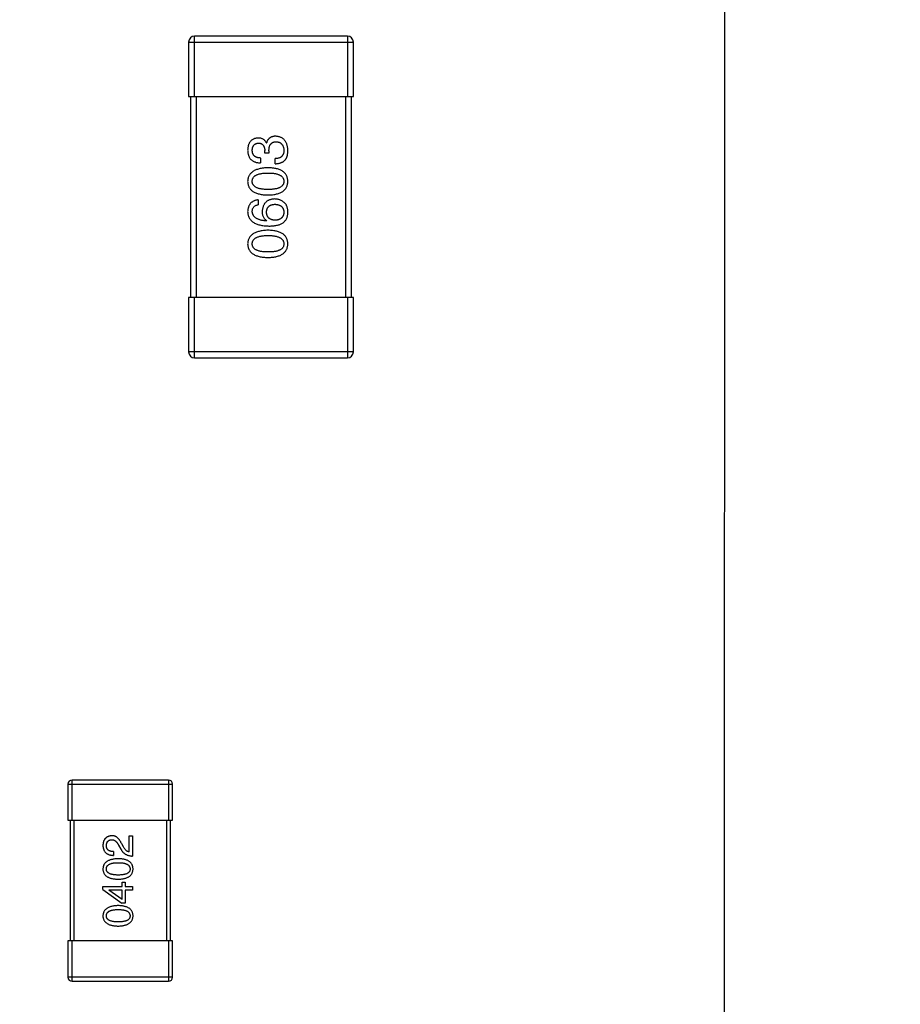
# Model space of a CAD drawing. Header units: millimetres. Extents: x 170 to 326, y 157 to 284.
# Tile 113 of 117: x 304.71 to 309.09, y 250.51 to 255.41. Entities that reach past the tile are written whole.
import ezdxf

# ---------------------------------------------------------------- set-up
doc = ezdxf.new("R2010")
doc.units = ezdxf.units.MM
doc.header["$LTSCALE"] = 30.734
doc.header["$PDMODE"] = 3
doc.header["$PDSIZE"] = 0.3125
doc.layers.get('0').update_dxf_attribs({"linetype": 'CONTINUOUS'})
doc.layers.get('Defpoints').update_dxf_attribs({"linetype": 'CONTINUOUS'})
doc.layers.add('dim', color=6, linetype='CONTINUOUS', lineweight=9)
doc.styles.add('Verdana', font='verdana.ttf', dxfattribs={"height": 2.5})
doc.dimstyles.new('aaaaaaaa 3.0', dxfattribs={"dimtxt": 2.5, "dimasz": 1.5, "dimexe": 1.25, "dimexo": 0.625, "dimtad": 1, "dimdec": 1, "dimzin": 9, "dimdsep": 46, "dimtxsty": 'Verdana', "dimcen": 0, "dimazin": 0, "dimtfac": 1, "dimtofl": 0, "dimtmove": 0, "dimatfit": 3, "dimfxl": 1, "dimlwd": 25, "dimlwe": 25, "dimarcsym": 0})

# ---------------------------------------------------------------- blocks, each defined once
blk = doc.blocks.new('*D15')
at = {"layer": 'Defpoints', "color": 0}
for p in [(304.7093, 266.1243), (304.7072, 217.1257), (316.7844, 217.1257)]:
    blk.add_point(p, dxfattribs=at)
at = {"layer": 'dim', "color": 0, "lineweight": 25}
for p, q in [((305.3343, 266.1243), (318.0344, 266.1243)), ((316.7844, 264.6243), (316.7844, 218.6257)), ((305.3322, 217.1257), (318.0344, 217.1257))]:
    blk.add_line(p, q, dxfattribs=at)
at = {"layer": 'dim', "color": 0}
for points in [[(317.0344, 264.6243), (316.5344, 264.6243), (316.7844, 266.1243)], [(316.5344, 218.6257), (317.0344, 218.6257), (316.7844, 217.1257)]]:
    blk.add_solid(points, dxfattribs=at)
at = {"layer": 'dim', "color": 0, "insert": (314.8598, 241.625), "char_height": 2.5, "attachment_point": 5, "rotation": 90, "style": 'Verdana'}
blk.add_mtext('49', dxfattribs=at)

msp = doc.modelspace()

# ---------------------------------------------------------------- linework, layer by layer
at = {"linetype": 'Continuous'}
for p, q in [((308.2072, 216.1263), (308.2165, 266.6263)), ((306.3375, 255.3264), (305.5775, 255.3264)), ((305.5775, 255.0264), (305.5775, 255.3264)), ((306.3375, 255.3264), (306.3375, 255.0264)), ((305.5475, 255.2964), (306.3675, 255.2964)), ((305.5475, 255.2964), (305.5475, 255.0264)), ((306.3675, 255.0264), (306.3675, 255.2964)), ((305.5475, 255.0264), (306.3675, 255.0264)), ((305.5575, 255.0264), (305.5575, 254.0264)), ((305.5875, 254.0264), (305.5875, 255.0264)), ((306.3275, 255.0264), (306.3275, 254.0264)), ((306.3575, 254.0264), (306.3575, 255.0264)), ((305.9341, 254.7955), (305.9352, 254.7955)), ((305.9057, 254.7201), (305.9057, 254.696)), ((305.9265, 254.7441), (305.9265, 254.7572)), ((305.9472, 254.7441), (305.9265, 254.7441)), ((305.9472, 254.7561), (305.9472, 254.7441)), ((305.9779, 254.6916), (305.9779, 254.7168)), ((305.8937, 254.5119), (305.8937, 254.4879)), ((305.9374, 254.4081), (305.9363, 254.407)), ((306.3675, 254.0264), (305.5475, 254.0264)), ((305.5475, 254.0264), (305.5475, 253.7564)), ((305.5775, 253.7264), (305.5775, 254.0264)), ((306.3375, 254.0264), (306.3375, 253.7264)), ((306.3675, 253.7564), (306.3675, 254.0264)), ((306.3675, 253.7564), (305.5475, 253.7564)), ((305.5775, 253.7264), (306.3375, 253.7264)), ((304.9475, 251.6063), (305.4675, 251.6063)), ((304.9475, 251.6063), (304.9475, 251.4263)), ((305.4475, 251.6263), (304.9675, 251.6263)), ((304.9675, 251.4263), (304.9675, 251.6263)), ((305.4475, 251.6263), (305.4475, 251.4263)), ((305.4675, 251.4263), (305.4675, 251.6063)), ((304.9475, 251.4263), (305.4675, 251.4263)), ((304.9575, 251.4263), (304.9575, 250.8263)), ((304.9775, 250.8263), (304.9775, 251.4263)), ((305.4375, 251.4263), (305.4375, 250.8263)), ((305.4575, 250.8263), (305.4575, 251.4263)), ((305.2516, 251.3495), (305.2688, 251.3495)), ((305.2516, 251.2691), (305.2516, 251.3495)), ((305.2688, 251.3495), (305.2688, 251.2487)), ((305.1991, 251.3028), (305.2106, 251.2831)), ((305.2237, 251.2937), (305.2147, 251.3093)), ((305.1745, 251.2708), (305.1745, 251.2519)), ((305.1212, 251.0975), (305.2171, 251.0975)), ((305.1212, 251.0819), (305.1212, 251.0975)), ((305.2171, 251.1196), (305.2327, 251.1196)), ((305.2171, 251.0975), (305.2171, 251.1196)), ((305.2327, 251.1196), (305.2327, 251.0975)), ((305.2327, 251.0975), (305.2688, 251.0975)), ((305.2688, 251.0975), (305.2688, 251.0794)), ((305.1212, 251.0819), (305.2147, 251.0147)), ((305.2171, 251.0794), (305.1499, 251.0794)), ((305.1499, 251.0794), (305.1499, 251.0786)), ((305.2171, 251.0319), (305.1499, 251.0786)), ((305.2171, 251.0319), (305.2171, 251.0794)), ((305.2688, 251.0794), (305.2327, 251.0794)), ((305.2327, 251.0794), (305.2327, 251.0147)), ((305.2327, 251.0147), (305.2147, 251.0147)), ((305.4675, 250.8263), (304.9475, 250.8263)), ((304.9475, 250.8263), (304.9475, 250.6463)), ((304.9675, 250.6263), (304.9675, 250.8263)), ((305.4475, 250.8263), (305.4475, 250.6263)), ((305.4675, 250.6463), (305.4675, 250.8263)), ((305.4675, 250.6463), (304.9475, 250.6463)), ((304.9675, 250.6263), (305.4475, 250.6263))]:
    msp.add_line(p, q, dxfattribs=at)
for centre, radius, start, end in [((305.5775, 255.2964), 0.03, 90, 180), ((306.3375, 255.2964), 0.03, 0, 90), ((305.5775, 253.7564), 0.03, 180, 270), ((306.3375, 253.7564), 0.03, 270, 0), ((304.9675, 251.6063), 0.02, 90, 180), ((305.4475, 251.6063), 0.02, 0, 90), ((304.9675, 250.6463), 0.02, 180, 270), ((305.4475, 250.6463), 0.02, 270, 0)]:
    msp.add_arc(centre, radius, start, end, dxfattribs=at)
for points, knots in [([(305.8926, 254.8195), (305.8906, 254.8193), (305.8867, 254.819), (305.8811, 254.8179), (305.8759, 254.8165), (305.871, 254.8146), (305.8664, 254.8123), (305.8623, 254.8096), (305.8585, 254.8065), (305.8551, 254.8029), (305.852, 254.7989), (305.8494, 254.7945), (305.8471, 254.7896), (305.8452, 254.7844), (305.8436, 254.7787), (305.8425, 254.7726), (305.8416, 254.7662), (305.8414, 254.7617), (305.8412, 254.7594)], [0, 0, 0, 0, 0.067521, 0.132139, 0.193339, 0.252064, 0.309083, 0.364848, 0.420021, 0.475612, 0.532002, 0.589602, 0.649896, 0.712634, 0.778603, 0.848416, 0.922155, 1, 1, 1, 1]), ([(305.9341, 254.7955), (305.9332, 254.7974), (305.9313, 254.8011), (305.9276, 254.8061), (305.9233, 254.8102), (305.9183, 254.8137), (305.9127, 254.8163), (305.9066, 254.8182), (305.8998, 254.8193), (305.8951, 254.8194), (305.8926, 254.8195)], [0, 0, 0, 0, 0.125227, 0.244792, 0.361427, 0.478215, 0.59667, 0.722058, 0.856314, 1, 1, 1, 1]), ([(305.98, 254.8282), (305.9786, 254.8282), (305.9758, 254.8282), (305.9717, 254.8277), (305.9678, 254.8272), (305.9642, 254.8262), (305.9606, 254.8251), (305.9573, 254.8237), (305.9542, 254.822), (305.9513, 254.8201), (305.9486, 254.8179), (305.9461, 254.8155), (305.9438, 254.8127), (305.9416, 254.8098), (305.9398, 254.8066), (305.938, 254.8031), (305.9365, 254.7994), (305.9357, 254.7968), (305.9352, 254.7955)], [0, 0, 0, 0, 0.071215, 0.138707, 0.20396, 0.266995, 0.327734, 0.387609, 0.445602, 0.503345, 0.561136, 0.618597, 0.677672, 0.738255, 0.799989, 0.863961, 0.930555, 1, 1, 1, 1]), ([(306.0412, 254.7572), (306.0411, 254.76), (306.0409, 254.7653), (306.0399, 254.773), (306.0385, 254.7802), (306.0367, 254.787), (306.0345, 254.7932), (306.0317, 254.7989), (306.0286, 254.8042), (306.025, 254.8089), (306.0209, 254.8131), (306.0163, 254.8168), (306.0114, 254.82), (306.006, 254.8227), (306.0001, 254.8249), (305.9938, 254.8265), (305.9871, 254.8277), (305.9824, 254.8281), (305.98, 254.8282)], [0, 0, 0, 0, 0.078078, 0.151942, 0.221594, 0.28726, 0.350176, 0.409768, 0.467648, 0.523784, 0.578904, 0.634014, 0.689819, 0.746826, 0.805875, 0.867063, 0.931764, 1, 1, 1, 1]), ([(305.8642, 254.7583), (305.8642, 254.7597), (305.8644, 254.7623), (305.8649, 254.7662), (305.8656, 254.7698), (305.8664, 254.7732), (305.8676, 254.7764), (305.8689, 254.7793), (305.8705, 254.7819), (305.8723, 254.7843), (305.8743, 254.7864), (305.8766, 254.7883), (305.8791, 254.79), (305.8818, 254.7914), (305.8847, 254.7925), (305.8879, 254.7934), (305.8913, 254.794), (305.8936, 254.7943), (305.8948, 254.7944)], [0, 0, 0, 0, 0.078051, 0.151197, 0.220412, 0.286742, 0.34933, 0.409464, 0.467368, 0.52298, 0.578639, 0.633998, 0.690142, 0.746855, 0.805868, 0.867776, 0.932345, 1, 1, 1, 1]), ([(305.8948, 254.7944), (305.896, 254.7943), (305.8984, 254.7941), (305.9019, 254.7936), (305.9052, 254.7928), (305.9082, 254.7917), (305.911, 254.7904), (305.9136, 254.7887), (305.916, 254.7868), (305.9181, 254.7846), (305.9199, 254.7821), (305.9216, 254.7793), (305.923, 254.7763), (305.9242, 254.773), (305.9251, 254.7694), (305.9258, 254.7656), (305.9263, 254.7615), (305.9264, 254.7587), (305.9265, 254.7572)], [0, 0, 0, 0, 0.067741, 0.131599, 0.192143, 0.249977, 0.306453, 0.361639, 0.416449, 0.471489, 0.527582, 0.584873, 0.644974, 0.70814, 0.77492, 0.845909, 0.920585, 1, 1, 1, 1]), ([(305.9472, 254.7561), (305.9473, 254.7579), (305.9473, 254.7614), (305.9478, 254.7665), (305.9484, 254.7713), (305.9495, 254.7756), (305.9507, 254.7797), (305.9522, 254.7834), (305.9541, 254.7867), (305.9562, 254.7897), (305.9586, 254.7924), (305.9613, 254.7947), (305.9643, 254.7966), (305.9675, 254.7982), (305.9711, 254.7994), (305.9749, 254.8003), (305.979, 254.8008), (305.9819, 254.8009), (305.9833, 254.8009)], [0, 0, 0, 0, 0.082495, 0.159728, 0.232496, 0.300725, 0.365163, 0.425859, 0.483728, 0.538892, 0.592921, 0.646195, 0.699968, 0.754746, 0.811387, 0.870806, 0.933482, 1, 1, 1, 1]), ([(305.9833, 254.8009), (305.9848, 254.8008), (305.9876, 254.8006), (305.9918, 254.7999), (305.9956, 254.7989), (305.9992, 254.7975), (306.0025, 254.7959), (306.0056, 254.794), (306.0084, 254.7917), (306.011, 254.7892), (306.0133, 254.7864), (306.0152, 254.7832), (306.017, 254.7798), (306.0184, 254.7761), (306.0196, 254.772), (306.0205, 254.7677), (306.0212, 254.7631), (306.0215, 254.7599), (306.0216, 254.7583)], [0, 0, 0, 0, 0.068514, 0.133941, 0.195994, 0.255362, 0.312994, 0.369441, 0.424687, 0.480522, 0.537148, 0.594801, 0.654411, 0.716817, 0.781981, 0.850498, 0.923306, 1, 1, 1, 1]), ([(305.8412, 254.7594), (305.8413, 254.7569), (305.8415, 254.752), (305.8424, 254.7449), (305.8437, 254.7383), (305.8456, 254.7321), (305.8479, 254.7264), (305.8507, 254.7213), (305.854, 254.7165), (305.8578, 254.7123), (305.8621, 254.7086), (305.8669, 254.7053), (305.8722, 254.7026), (305.878, 254.7002), (305.8842, 254.6984), (305.891, 254.6971), (305.8982, 254.6963), (305.9032, 254.6961), (305.9057, 254.696)], [0, 0, 0, 0, 0.073232, 0.142595, 0.207997, 0.270074, 0.329156, 0.386529, 0.441846, 0.496976, 0.551877, 0.607941, 0.665637, 0.725446, 0.788542, 0.855101, 0.925196, 1, 1, 1, 1]), ([(305.9057, 254.7201), (305.904, 254.7201), (305.9008, 254.7203), (305.8961, 254.7209), (305.8917, 254.7216), (305.8876, 254.7228), (305.8838, 254.7242), (305.8804, 254.7259), (305.8773, 254.7278), (305.8745, 254.7301), (305.8721, 254.7326), (305.87, 254.7355), (305.8681, 254.7386), (305.8667, 254.742), (305.8656, 254.7457), (305.8648, 254.7496), (305.8643, 254.7539), (305.8642, 254.7568), (305.8642, 254.7583)], [0, 0, 0, 0, 0.078134, 0.15164, 0.221358, 0.286689, 0.348614, 0.407697, 0.464247, 0.520153, 0.574432, 0.629291, 0.684538, 0.742032, 0.801329, 0.863637, 0.930123, 1, 1, 1, 1]), ([(306.0216, 254.7583), (306.0215, 254.7567), (306.0215, 254.7535), (306.0209, 254.7489), (306.0201, 254.7446), (306.0189, 254.7406), (306.0174, 254.7369), (306.0155, 254.7335), (306.0132, 254.7304), (306.0107, 254.7276), (306.0077, 254.7252), (306.0045, 254.723), (306.0009, 254.7212), (305.9969, 254.7197), (305.9926, 254.7185), (305.988, 254.7176), (305.983, 254.717), (305.9796, 254.7168), (305.9779, 254.7168)], [0, 0, 0, 0, 0.071272, 0.13882, 0.201858, 0.262757, 0.320043, 0.376709, 0.431462, 0.486034, 0.541209, 0.597703, 0.65589, 0.717768, 0.782056, 0.850407, 0.92277, 1, 1, 1, 1]), ([(305.9779, 254.6916), (305.9796, 254.6917), (305.9831, 254.6918), (305.9882, 254.6923), (305.9931, 254.693), (305.9977, 254.6938), (306.0021, 254.6949), (306.0063, 254.6962), (306.0102, 254.6978), (306.0139, 254.6995), (306.0174, 254.7015), (306.0206, 254.7036), (306.0235, 254.706), (306.0263, 254.7086), (306.0287, 254.7114), (306.031, 254.7145), (306.033, 254.7177), (306.0341, 254.72), (306.0347, 254.7211)], [0, 0, 0, 0, 0.078937, 0.154495, 0.226898, 0.296844, 0.363348, 0.427781, 0.48946, 0.549586, 0.607902, 0.664733, 0.720805, 0.776157, 0.831175, 0.886736, 0.943094, 1, 1, 1, 1]), ([(306.0347, 254.7211), (306.0352, 254.7223), (306.0363, 254.7246), (306.0376, 254.7284), (306.0388, 254.7324), (306.0396, 254.7368), (306.0404, 254.7415), (306.0409, 254.7464), (306.0412, 254.7517), (306.0412, 254.7553), (306.0412, 254.7572)], [0, 0, 0, 0, 0.101955, 0.208983, 0.322698, 0.44339, 0.570851, 0.70629, 0.84885, 1, 1, 1, 1]), ([(305.9429, 254.6717), (305.9389, 254.6715), (305.9311, 254.6712), (305.9197, 254.6701), (305.9092, 254.6685), (305.8994, 254.6664), (305.8904, 254.6639), (305.8821, 254.6609), (305.8745, 254.6573), (305.8678, 254.6533), (305.8617, 254.6488), (305.8565, 254.6439), (305.852, 254.6384), (305.8483, 254.6324), (305.8453, 254.626), (305.8431, 254.6191), (305.8417, 254.6117), (305.8414, 254.6066), (305.8412, 254.604)], [0, 0, 0, 0, 0.088475, 0.171606, 0.249595, 0.322626, 0.391327, 0.455765, 0.516374, 0.573675, 0.628522, 0.681161, 0.732559, 0.783563, 0.83504, 0.887639, 0.942585, 1, 1, 1, 1]), ([(306.0412, 254.604), (306.0411, 254.6066), (306.0409, 254.6118), (306.0396, 254.6193), (306.0376, 254.6263), (306.0348, 254.6328), (306.0313, 254.6388), (306.027, 254.6444), (306.0219, 254.6494), (306.0161, 254.6539), (306.0095, 254.6579), (306.0022, 254.6613), (305.9941, 254.6643), (305.9853, 254.6668), (305.9758, 254.6688), (305.9655, 254.6703), (305.9544, 254.6713), (305.9468, 254.6716), (305.9429, 254.6717)], [0, 0, 0, 0, 0.059134, 0.115603, 0.169236, 0.221572, 0.273254, 0.32474, 0.377319, 0.431815, 0.488555, 0.548609, 0.612242, 0.680182, 0.75251, 0.829782, 0.91231, 1, 1, 1, 1]), ([(305.8642, 254.604), (305.8643, 254.6056), (305.8644, 254.6089), (305.8653, 254.6137), (305.8668, 254.6181), (305.869, 254.6222), (305.8718, 254.626), (305.8752, 254.6294), (305.8793, 254.6325), (305.8839, 254.6353), (305.8892, 254.6377), (305.8951, 254.6398), (305.9015, 254.6415), (305.9086, 254.643), (305.9163, 254.6441), (305.9246, 254.6449), (305.9335, 254.6454), (305.9397, 254.6455), (305.9429, 254.6455)], [0, 0, 0, 0, 0.050604, 0.098688, 0.145699, 0.191791, 0.238625, 0.286717, 0.337546, 0.391814, 0.449755, 0.512106, 0.579685, 0.652048, 0.730262, 0.814146, 0.904281, 1, 1, 1, 1]), ([(305.9429, 254.6455), (305.946, 254.6455), (305.9521, 254.6454), (305.9609, 254.6449), (305.9691, 254.6441), (305.9767, 254.643), (305.9838, 254.6416), (305.9902, 254.6398), (305.996, 254.6377), (306.0013, 254.6353), (306.0059, 254.6325), (306.01, 254.6294), (306.0135, 254.626), (306.0163, 254.6222), (306.0186, 254.6181), (306.0202, 254.6137), (306.0213, 254.6089), (306.0215, 254.6056), (306.0216, 254.604)], [0, 0, 0, 0, 0.094834, 0.184067, 0.267029, 0.344713, 0.417334, 0.484367, 0.546941, 0.604717, 0.65953, 0.710539, 0.759381, 0.806382, 0.853027, 0.900623, 0.949121, 1, 1, 1, 1]), ([(305.8412, 254.604), (305.8414, 254.6013), (305.8416, 254.5961), (305.8429, 254.5886), (305.845, 254.5816), (305.8478, 254.5751), (305.8515, 254.5691), (305.856, 254.5635), (305.8612, 254.5585), (305.8672, 254.5541), (305.874, 254.5501), (305.8816, 254.5466), (305.8899, 254.5436), (305.899, 254.5411), (305.9089, 254.5391), (305.9195, 254.5376), (305.9309, 254.5366), (305.9388, 254.5363), (305.9429, 254.5362)], [0, 0, 0, 0, 0.057911, 0.113262, 0.165956, 0.217443, 0.268511, 0.319665, 0.372, 0.426129, 0.483365, 0.543779, 0.607756, 0.676562, 0.749704, 0.827713, 0.911177, 1, 1, 1, 1]), ([(305.9429, 254.5635), (305.9397, 254.5636), (305.9335, 254.5636), (305.9246, 254.5641), (305.9163, 254.5649), (305.9086, 254.5659), (305.9015, 254.5674), (305.895, 254.569), (305.8892, 254.5711), (305.8839, 254.5735), (305.8793, 254.5762), (305.8752, 254.5792), (305.8718, 254.5825), (305.869, 254.5862), (305.8668, 254.5902), (305.8653, 254.5945), (305.8644, 254.5991), (305.8643, 254.6023), (305.8642, 254.604)], [0, 0, 0, 0, 0.096452, 0.187278, 0.271765, 0.350519, 0.423437, 0.491321, 0.554011, 0.612224, 0.666281, 0.717003, 0.764884, 0.811423, 0.856783, 0.902993, 0.950236, 1, 1, 1, 1]), ([(305.9429, 254.5362), (305.9468, 254.5363), (305.9544, 254.5366), (305.9655, 254.5376), (305.9758, 254.5391), (305.9853, 254.5411), (305.9941, 254.5436), (306.0022, 254.5466), (306.0095, 254.55), (306.0161, 254.5541), (306.0219, 254.5585), (306.027, 254.5636), (306.0313, 254.5691), (306.0348, 254.5751), (306.0376, 254.5816), (306.0396, 254.5886), (306.0409, 254.5961), (306.0411, 254.6013), (306.0412, 254.604)], [0, 0, 0, 0, 0.087693, 0.170223, 0.247496, 0.319826, 0.387768, 0.451403, 0.511459, 0.568358, 0.622671, 0.675251, 0.726739, 0.778422, 0.830759, 0.884394, 0.940865, 1, 1, 1, 1]), ([(306.0216, 254.604), (306.0215, 254.6023), (306.0214, 254.5991), (306.0205, 254.5945), (306.0189, 254.5902), (306.0167, 254.5862), (306.0139, 254.5825), (306.0105, 254.5792), (306.0065, 254.5762), (306.0018, 254.5735), (305.9966, 254.5711), (305.9907, 254.569), (305.9842, 254.5674), (305.9771, 254.5659), (305.9694, 254.5649), (305.9611, 254.5641), (305.9522, 254.5636), (305.946, 254.5636), (305.9429, 254.5635)], [0, 0, 0, 0, 0.049766, 0.097012, 0.143225, 0.188786, 0.235079, 0.282962, 0.333687, 0.387747, 0.445963, 0.508657, 0.576545, 0.649868, 0.72822, 0.812712, 0.903543, 1, 1, 1, 1]), ([(305.8937, 254.5119), (305.8917, 254.5117), (305.8878, 254.5112), (305.8822, 254.5099), (305.8769, 254.5083), (305.872, 254.5063), (305.8674, 254.504), (305.8632, 254.5013), (305.8594, 254.4982), (305.8559, 254.4948), (305.8528, 254.4909), (305.85, 254.4867), (305.8476, 254.4822), (305.8456, 254.4772), (305.844, 254.4719), (305.8427, 254.4663), (305.8418, 254.4603), (305.8414, 254.4561), (305.8412, 254.454)], [0, 0, 0, 0, 0.06947, 0.136096, 0.199592, 0.260665, 0.319672, 0.377156, 0.433415, 0.489984, 0.546535, 0.604276, 0.663499, 0.725182, 0.788953, 0.855683, 0.926216, 1, 1, 1, 1]), ([(305.8642, 254.454), (305.8643, 254.4563), (305.8644, 254.4606), (305.8658, 254.4667), (305.8682, 254.4721), (305.8714, 254.4768), (305.8757, 254.4807), (305.8809, 254.4839), (305.8869, 254.4864), (305.8914, 254.4874), (305.8937, 254.4879)], [0, 0, 0, 0, 0.136586, 0.261496, 0.378089, 0.490612, 0.605522, 0.725767, 0.8561, 1, 1, 1, 1]), ([(305.9757, 254.5163), (305.9733, 254.5162), (305.9687, 254.5159), (305.9621, 254.5149), (305.9559, 254.5135), (305.9501, 254.5117), (305.9447, 254.5094), (305.9398, 254.5066), (305.9352, 254.5034), (305.9311, 254.4997), (305.9274, 254.4955), (305.924, 254.491), (305.9212, 254.4859), (305.9188, 254.4804), (305.9168, 254.4744), (305.9152, 254.468), (305.914, 254.4612), (305.9136, 254.4564), (305.9134, 254.454)], [0, 0, 0, 0, 0.071527, 0.139094, 0.20346, 0.264939, 0.323904, 0.381383, 0.437591, 0.493343, 0.549401, 0.606085, 0.664838, 0.725424, 0.788712, 0.855452, 0.925772, 1, 1, 1, 1]), ([(305.9352, 254.4507), (305.9353, 254.4522), (305.9354, 254.4551), (305.9361, 254.4594), (305.9369, 254.4634), (305.9381, 254.4671), (305.9397, 254.4705), (305.9415, 254.4737), (305.9437, 254.4766), (305.9461, 254.4792), (305.9489, 254.4815), (305.952, 254.4836), (305.9554, 254.4853), (305.959, 254.4869), (305.963, 254.488), (305.9673, 254.489), (305.9719, 254.4897), (305.9751, 254.4899), (305.9768, 254.4901)], [0, 0, 0, 0, 0.069884, 0.136529, 0.199638, 0.259844, 0.317774, 0.374356, 0.430026, 0.485148, 0.5409, 0.597889, 0.657472, 0.718614, 0.783613, 0.85129, 0.923712, 1, 1, 1, 1]), ([(306.0248, 254.4966), (306.0231, 254.4982), (306.0197, 254.5013), (306.0141, 254.5053), (306.0083, 254.5087), (306.0022, 254.5115), (305.9959, 254.5136), (305.9894, 254.5152), (305.9826, 254.5161), (305.978, 254.5162), (305.9757, 254.5163)], [0, 0, 0, 0, 0.129393, 0.255335, 0.378531, 0.500878, 0.622934, 0.746191, 0.87096, 1, 1, 1, 1]), ([(305.9768, 254.4901), (305.9785, 254.4899), (305.9818, 254.4897), (305.9867, 254.489), (305.9913, 254.4881), (305.9955, 254.4869), (305.9994, 254.4855), (306.003, 254.4837), (306.0063, 254.4818), (306.0093, 254.4795), (306.012, 254.4769), (306.0143, 254.4741), (306.0163, 254.4711), (306.018, 254.4677), (306.0194, 254.4641), (306.0205, 254.4603), (306.0212, 254.4561), (306.0214, 254.4533), (306.0216, 254.4518)], [0, 0, 0, 0, 0.078863, 0.153308, 0.223539, 0.289857, 0.35341, 0.413572, 0.471721, 0.528235, 0.584279, 0.638781, 0.69466, 0.751251, 0.809198, 0.869697, 0.933318, 1, 1, 1, 1]), ([(306.0412, 254.4474), (306.0413, 254.4502), (306.0414, 254.4556), (306.0407, 254.4634), (306.0396, 254.4706), (306.0378, 254.4771), (306.0355, 254.483), (306.0326, 254.4882), (306.0291, 254.4928), (306.0263, 254.4954), (306.0248, 254.4966)], [0, 0, 0, 0, 0.156782, 0.301945, 0.436395, 0.561474, 0.678489, 0.78853, 0.894967, 1, 1, 1, 1]), ([(305.8412, 254.454), (305.8414, 254.4512), (305.8417, 254.4456), (305.8432, 254.4376), (305.8455, 254.4302), (305.8485, 254.4232), (305.8524, 254.4168), (305.8571, 254.4109), (305.8626, 254.4056), (305.8689, 254.4008), (305.8759, 254.3966), (305.8838, 254.3928), (305.8924, 254.3896), (305.9019, 254.3871), (305.9121, 254.3849), (305.9231, 254.3834), (305.9349, 254.3822), (305.9431, 254.382), (305.9472, 254.3819)], [0, 0, 0, 0, 0.058957, 0.115262, 0.16907, 0.221312, 0.273147, 0.324961, 0.377649, 0.432026, 0.488925, 0.549039, 0.612912, 0.680653, 0.753056, 0.830314, 0.912483, 1, 1, 1, 1]), ([(305.9363, 254.407), (305.9335, 254.4072), (305.928, 254.4076), (305.92, 254.4086), (305.9126, 254.4099), (305.9057, 254.4115), (305.8993, 254.4134), (305.8935, 254.4155), (305.8881, 254.418), (305.8833, 254.4208), (305.8791, 254.4239), (305.8753, 254.4273), (305.8721, 254.431), (305.8695, 254.435), (305.8673, 254.4393), (305.8657, 254.444), (305.8646, 254.4489), (305.8643, 254.4523), (305.8642, 254.454)], [0, 0, 0, 0, 0.089218, 0.173709, 0.252753, 0.326963, 0.397099, 0.462534, 0.524018, 0.582178, 0.637235, 0.689955, 0.741228, 0.791618, 0.841661, 0.892925, 0.945259, 1, 1, 1, 1]), ([(305.9134, 254.454), (305.9134, 254.4514), (305.9136, 254.4463), (305.9147, 254.4389), (305.9166, 254.4322), (305.9192, 254.4261), (305.9226, 254.4206), (305.9268, 254.4157), (305.9318, 254.4115), (305.9355, 254.4092), (305.9374, 254.4081)], [0, 0, 0, 0, 0.144617, 0.279572, 0.40596, 0.526097, 0.64389, 0.760003, 0.877724, 1, 1, 1, 1]), ([(305.9779, 254.4103), (305.9762, 254.4104), (305.9729, 254.4106), (305.9682, 254.4113), (305.9638, 254.4123), (305.9596, 254.4136), (305.9559, 254.4151), (305.9524, 254.4169), (305.9492, 254.419), (305.9464, 254.4214), (305.9439, 254.4241), (305.9417, 254.4271), (305.9397, 254.4303), (305.9382, 254.4339), (305.937, 254.4377), (305.9361, 254.4418), (305.9354, 254.4461), (305.9353, 254.4492), (305.9352, 254.4507)], [0, 0, 0, 0, 0.076072, 0.148369, 0.216753, 0.281358, 0.342792, 0.401604, 0.458929, 0.514444, 0.569818, 0.625343, 0.681554, 0.739608, 0.800134, 0.863477, 0.929547, 1, 1, 1, 1]), ([(306.0216, 254.4518), (306.0215, 254.4502), (306.0214, 254.4471), (306.0207, 254.4426), (306.0198, 254.4384), (306.0185, 254.4345), (306.0169, 254.4308), (306.0149, 254.4275), (306.0127, 254.4244), (306.0101, 254.4217), (306.0072, 254.4192), (306.0039, 254.4171), (306.0004, 254.4152), (305.9965, 254.4136), (305.9923, 254.4123), (305.9878, 254.4113), (305.9829, 254.4106), (305.9796, 254.4104), (305.9779, 254.4103)], [0, 0, 0, 0, 0.070403, 0.137196, 0.200053, 0.260887, 0.31876, 0.37535, 0.430743, 0.485927, 0.541678, 0.598832, 0.657726, 0.719441, 0.783504, 0.851852, 0.923533, 1, 1, 1, 1]), ([(306.015, 254.3961), (306.017, 254.3976), (306.021, 254.4005), (306.0261, 254.4057), (306.0306, 254.4114), (306.0343, 254.4176), (306.0372, 254.4243), (306.0393, 254.4316), (306.0408, 254.4393), (306.0411, 254.4447), (306.0412, 254.4474)], [0, 0, 0, 0, 0.125033, 0.246266, 0.36603, 0.485265, 0.606781, 0.732144, 0.862551, 1, 1, 1, 1]), ([(305.9472, 254.3819), (305.9508, 254.3819), (305.9577, 254.3819), (305.9677, 254.3827), (305.9771, 254.3837), (305.9859, 254.3853), (305.9941, 254.3873), (306.0017, 254.3897), (306.0086, 254.3926), (306.0129, 254.3949), (306.015, 254.3961)], [0, 0, 0, 0, 0.151498, 0.29521, 0.430242, 0.557137, 0.677306, 0.790845, 0.898111, 1, 1, 1, 1]), ([(305.9429, 254.3609), (305.9389, 254.3607), (305.9311, 254.3603), (305.9197, 254.3592), (305.9092, 254.3576), (305.8994, 254.3555), (305.8904, 254.353), (305.8821, 254.35), (305.8745, 254.3465), (305.8678, 254.3424), (305.8617, 254.338), (305.8565, 254.333), (305.852, 254.3275), (305.8483, 254.3216), (305.8453, 254.3151), (305.8431, 254.3082), (305.8417, 254.3008), (305.8414, 254.2957), (305.8412, 254.2931)], [0, 0, 0, 0, 0.088475, 0.171606, 0.249595, 0.322626, 0.391327, 0.455765, 0.516374, 0.573675, 0.628522, 0.681161, 0.732559, 0.783563, 0.83504, 0.887639, 0.942585, 1, 1, 1, 1]), ([(305.8642, 254.2931), (305.8643, 254.2948), (305.8644, 254.298), (305.8653, 254.3028), (305.8668, 254.3072), (305.869, 254.3114), (305.8718, 254.3151), (305.8752, 254.3185), (305.8793, 254.3216), (305.8839, 254.3244), (305.8892, 254.3268), (305.8951, 254.3289), (305.9015, 254.3307), (305.9086, 254.3321), (305.9163, 254.3333), (305.9246, 254.3341), (305.9335, 254.3345), (305.9397, 254.3346), (305.9429, 254.3346)], [0, 0, 0, 0, 0.050604, 0.098688, 0.145699, 0.191791, 0.238625, 0.286717, 0.337546, 0.391814, 0.449755, 0.512106, 0.579685, 0.652048, 0.730262, 0.814146, 0.904281, 1, 1, 1, 1]), ([(306.0412, 254.2931), (306.0411, 254.2957), (306.0409, 254.3009), (306.0396, 254.3084), (306.0376, 254.3154), (306.0348, 254.322), (306.0313, 254.328), (306.027, 254.3335), (306.0219, 254.3385), (306.0161, 254.343), (306.0095, 254.347), (306.0022, 254.3505), (305.9941, 254.3535), (305.9853, 254.3559), (305.9758, 254.358), (305.9655, 254.3594), (305.9544, 254.3605), (305.9468, 254.3607), (305.9429, 254.3609)], [0, 0, 0, 0, 0.059134, 0.115603, 0.169236, 0.221572, 0.273254, 0.32474, 0.377319, 0.431815, 0.488555, 0.548609, 0.612242, 0.680182, 0.75251, 0.829782, 0.91231, 1, 1, 1, 1]), ([(305.9429, 254.3346), (305.946, 254.3346), (305.9521, 254.3345), (305.9609, 254.3341), (305.9691, 254.3333), (305.9767, 254.3321), (305.9838, 254.3307), (305.9902, 254.3289), (305.996, 254.3268), (306.0013, 254.3244), (306.0059, 254.3216), (306.01, 254.3185), (306.0135, 254.3151), (306.0163, 254.3113), (306.0186, 254.3072), (306.0202, 254.3028), (306.0213, 254.298), (306.0215, 254.2948), (306.0216, 254.2931)], [0, 0, 0, 0, 0.094834, 0.184067, 0.267029, 0.344713, 0.417334, 0.484367, 0.546941, 0.604717, 0.65953, 0.710539, 0.759381, 0.806382, 0.853027, 0.900623, 0.949121, 1, 1, 1, 1]), ([(305.8412, 254.2931), (305.8414, 254.2904), (305.8416, 254.2853), (305.8429, 254.2778), (305.845, 254.2708), (305.8478, 254.2642), (305.8515, 254.2582), (305.856, 254.2527), (305.8612, 254.2477), (305.8672, 254.2432), (305.874, 254.2392), (305.8816, 254.2357), (305.8899, 254.2327), (305.899, 254.2303), (305.9089, 254.2282), (305.9195, 254.2268), (305.9309, 254.2257), (305.9388, 254.2255), (305.9429, 254.2253)], [0, 0, 0, 0, 0.057911, 0.113262, 0.165956, 0.217443, 0.268511, 0.319665, 0.372, 0.426129, 0.483365, 0.543779, 0.607756, 0.676562, 0.749704, 0.827713, 0.911177, 1, 1, 1, 1]), ([(305.9429, 254.2527), (305.9397, 254.2527), (305.9335, 254.2527), (305.9246, 254.2532), (305.9163, 254.254), (305.9086, 254.255), (305.9015, 254.2565), (305.895, 254.2582), (305.8892, 254.2603), (305.8839, 254.2626), (305.8793, 254.2653), (305.8752, 254.2683), (305.8718, 254.2717), (305.869, 254.2753), (305.8668, 254.2793), (305.8653, 254.2836), (305.8644, 254.2883), (305.8643, 254.2915), (305.8642, 254.2931)], [0, 0, 0, 0, 0.096452, 0.187278, 0.271765, 0.350519, 0.423437, 0.491321, 0.554011, 0.612224, 0.666281, 0.717003, 0.764884, 0.811423, 0.856783, 0.902993, 0.950236, 1, 1, 1, 1]), ([(305.9429, 254.2253), (305.9468, 254.2255), (305.9544, 254.2257), (305.9655, 254.2268), (305.9758, 254.2282), (305.9853, 254.2302), (305.9941, 254.2327), (306.0022, 254.2357), (306.0095, 254.2392), (306.0161, 254.2432), (306.0219, 254.2477), (306.027, 254.2527), (306.0313, 254.2582), (306.0348, 254.2642), (306.0376, 254.2708), (306.0396, 254.2778), (306.0409, 254.2853), (306.0411, 254.2904), (306.0412, 254.2931)], [0, 0, 0, 0, 0.087693, 0.170223, 0.247496, 0.319826, 0.387768, 0.451403, 0.511459, 0.568358, 0.622671, 0.675251, 0.726739, 0.778422, 0.830759, 0.884394, 0.940865, 1, 1, 1, 1]), ([(306.0216, 254.2931), (306.0215, 254.2915), (306.0214, 254.2883), (306.0205, 254.2836), (306.0189, 254.2793), (306.0167, 254.2753), (306.0139, 254.2716), (306.0105, 254.2683), (306.0065, 254.2653), (306.0018, 254.2626), (305.9966, 254.2603), (305.9907, 254.2582), (305.9842, 254.2565), (305.9771, 254.2551), (305.9694, 254.254), (305.9611, 254.2532), (305.9522, 254.2527), (305.946, 254.2527), (305.9429, 254.2527)], [0, 0, 0, 0, 0.049766, 0.097012, 0.143225, 0.188786, 0.235079, 0.282962, 0.333687, 0.387747, 0.445963, 0.508657, 0.576545, 0.649868, 0.72822, 0.812712, 0.903543, 1, 1, 1, 1]), ([(305.1655, 251.3495), (305.1638, 251.3493), (305.1605, 251.3491), (305.1557, 251.3483), (305.1512, 251.3472), (305.1471, 251.3457), (305.1432, 251.3439), (305.1396, 251.3418), (305.1364, 251.3394), (305.1335, 251.3366), (305.1308, 251.3335), (305.1285, 251.3301), (305.1265, 251.3263), (305.1248, 251.3222), (305.1235, 251.3178), (305.1224, 251.3131), (305.1216, 251.308), (305.1214, 251.3045), (305.1212, 251.3028)], [0, 0, 0, 0, 0.070688, 0.137741, 0.201612, 0.262778, 0.321223, 0.378455, 0.434411, 0.490146, 0.546362, 0.603392, 0.662208, 0.723401, 0.787372, 0.85442, 0.925153, 1, 1, 1, 1]), ([(305.2147, 251.3093), (305.2139, 251.311), (305.2124, 251.3143), (305.2098, 251.319), (305.2073, 251.3234), (305.2046, 251.3275), (305.2018, 251.3312), (305.199, 251.3346), (305.196, 251.3376), (305.193, 251.3402), (305.1899, 251.3426), (305.1867, 251.3446), (305.1834, 251.3463), (305.18, 251.3477), (305.1765, 251.3486), (305.1729, 251.3493), (305.1692, 251.3496), (305.1667, 251.3495), (305.1655, 251.3495)], [0, 0, 0, 0, 0.082731, 0.161257, 0.236138, 0.307554, 0.375712, 0.440848, 0.502916, 0.562567, 0.619798, 0.675716, 0.73039, 0.78386, 0.837315, 0.890547, 0.944917, 1, 1, 1, 1]), ([(305.1212, 251.3028), (305.1213, 251.3007), (305.1215, 251.2968), (305.1223, 251.2911), (305.1235, 251.2858), (305.1251, 251.2809), (305.127, 251.2763), (305.1294, 251.2722), (305.1321, 251.2684), (305.1353, 251.265), (305.1389, 251.262), (305.1428, 251.2594), (305.1471, 251.2571), (305.1519, 251.2553), (305.157, 251.2539), (305.1625, 251.2528), (305.1684, 251.2522), (305.1724, 251.252), (305.1745, 251.2519)], [0, 0, 0, 0, 0.07282, 0.141057, 0.2062, 0.267672, 0.326735, 0.383519, 0.439188, 0.494454, 0.549628, 0.605958, 0.66397, 0.72402, 0.787502, 0.854127, 0.925065, 1, 1, 1, 1]), ([(305.1384, 251.3003), (305.1385, 251.3014), (305.1386, 251.3036), (305.1389, 251.3068), (305.1396, 251.3098), (305.1403, 251.3126), (305.1413, 251.3151), (305.1424, 251.3175), (305.1438, 251.3197), (305.1453, 251.3217), (305.1471, 251.3234), (305.149, 251.3249), (305.1512, 251.3263), (305.1535, 251.3274), (305.156, 251.3283), (305.1587, 251.329), (305.1616, 251.3295), (305.1636, 251.3297), (305.1647, 251.3298)], [0, 0, 0, 0, 0.076112, 0.148436, 0.216883, 0.281466, 0.34298, 0.402356, 0.459881, 0.51546, 0.571111, 0.62658, 0.683162, 0.741007, 0.801404, 0.863825, 0.930544, 1, 1, 1, 1]), ([(305.1745, 251.2708), (305.173, 251.2708), (305.1702, 251.2709), (305.1661, 251.2714), (305.1623, 251.272), (305.1588, 251.2729), (305.1555, 251.274), (305.1525, 251.2752), (305.1498, 251.2768), (305.1474, 251.2785), (305.1453, 251.2805), (305.1434, 251.2827), (305.1419, 251.2851), (305.1406, 251.2877), (305.1396, 251.2905), (305.139, 251.2936), (305.1385, 251.2969), (305.1385, 251.2991), (305.1384, 251.3003)], [0, 0, 0, 0, 0.082594, 0.15978, 0.232961, 0.301462, 0.365595, 0.426678, 0.484662, 0.540809, 0.595146, 0.648401, 0.702272, 0.757102, 0.813447, 0.872233, 0.934055, 1, 1, 1, 1]), ([(305.1647, 251.3298), (305.1655, 251.3298), (305.1671, 251.3299), (305.1695, 251.3298), (305.1719, 251.3294), (305.1742, 251.3288), (305.1765, 251.3279), (305.1788, 251.3268), (305.181, 251.3255), (305.1831, 251.3238), (305.1853, 251.3221), (305.1874, 251.32), (305.1894, 251.3177), (305.1915, 251.3152), (305.1934, 251.3124), (305.1954, 251.3094), (305.1973, 251.3062), (305.1985, 251.3039), (305.1991, 251.3028)], [0, 0, 0, 0, 0.052237, 0.103888, 0.155485, 0.207395, 0.259864, 0.31356, 0.369176, 0.4266, 0.486836, 0.550048, 0.61567, 0.685271, 0.75824, 0.834614, 0.915635, 1, 1, 1, 1]), ([(305.2516, 251.2691), (305.2503, 251.2694), (305.2476, 251.2699), (305.2439, 251.2716), (305.2402, 251.2737), (305.2367, 251.2765), (305.2332, 251.2799), (305.2299, 251.284), (305.2267, 251.2886), (305.2247, 251.292), (305.2237, 251.2937)], [0, 0, 0, 0, 0.103034, 0.208166, 0.318255, 0.434664, 0.559728, 0.695394, 0.841708, 1, 1, 1, 1]), ([(305.2106, 251.2831), (305.2113, 251.2817), (305.2128, 251.279), (305.2154, 251.2752), (305.218, 251.2716), (305.2209, 251.2683), (305.2239, 251.2652), (305.2272, 251.2625), (305.2305, 251.2599), (305.2341, 251.2576), (305.2378, 251.2556), (305.2418, 251.2538), (305.2458, 251.2523), (305.2501, 251.2511), (305.2545, 251.2501), (305.2591, 251.2493), (305.2639, 251.2488), (305.2671, 251.2487), (305.2688, 251.2487)], [0, 0, 0, 0, 0.065828, 0.130094, 0.192451, 0.254037, 0.313974, 0.373757, 0.433048, 0.492243, 0.551902, 0.611758, 0.672678, 0.734814, 0.798569, 0.863693, 0.930488, 1, 1, 1, 1]), ([(305.1975, 251.2354), (305.1944, 251.2352), (305.1886, 251.235), (305.1801, 251.2341), (305.1722, 251.2329), (305.1649, 251.2314), (305.1581, 251.2295), (305.1518, 251.2272), (305.1462, 251.2246), (305.1411, 251.2216), (305.1366, 251.2182), (305.1326, 251.2145), (305.1293, 251.2104), (305.1265, 251.2059), (305.1243, 251.2011), (305.1226, 251.1959), (305.1216, 251.1903), (305.1213, 251.1865), (305.1212, 251.1845)], [0, 0, 0, 0, 0.088475, 0.171606, 0.249595, 0.322626, 0.391327, 0.455765, 0.516374, 0.573675, 0.628522, 0.681161, 0.732559, 0.783563, 0.83504, 0.887639, 0.942585, 1, 1, 1, 1]), ([(305.1384, 251.1845), (305.1385, 251.1858), (305.1386, 251.1882), (305.1393, 251.1918), (305.1404, 251.1951), (305.142, 251.1982), (305.1442, 251.201), (305.1467, 251.2036), (305.1498, 251.2059), (305.1532, 251.208), (305.1572, 251.2098), (305.1616, 251.2114), (305.1664, 251.2127), (305.1718, 251.2138), (305.1775, 251.2147), (305.1838, 251.2153), (305.1905, 251.2156), (305.1951, 251.2157), (305.1975, 251.2157)], [0, 0, 0, 0, 0.050604, 0.098688, 0.145699, 0.191791, 0.238625, 0.286717, 0.337546, 0.391814, 0.449755, 0.512106, 0.579685, 0.652048, 0.730262, 0.814146, 0.904281, 1, 1, 1, 1]), ([(305.2712, 251.1845), (305.2711, 251.1865), (305.271, 251.1904), (305.27, 251.196), (305.2685, 251.2013), (305.2664, 251.2062), (305.2638, 251.2107), (305.2605, 251.2148), (305.2567, 251.2186), (305.2524, 251.222), (305.2474, 251.225), (305.2419, 251.2276), (305.2359, 251.2298), (305.2293, 251.2317), (305.2221, 251.2332), (305.2144, 251.2343), (305.2061, 251.2351), (305.2004, 251.2353), (305.1975, 251.2354)], [0, 0, 0, 0, 0.059134, 0.115603, 0.169236, 0.221572, 0.273254, 0.32474, 0.377319, 0.431815, 0.488555, 0.548609, 0.612242, 0.680182, 0.75251, 0.829782, 0.91231, 1, 1, 1, 1]), ([(305.1975, 251.2157), (305.1998, 251.2157), (305.2044, 251.2156), (305.211, 251.2153), (305.2171, 251.2147), (305.2228, 251.2138), (305.2281, 251.2127), (305.2329, 251.2114), (305.2373, 251.2098), (305.2413, 251.208), (305.2447, 251.2059), (305.2478, 251.2036), (305.2504, 251.2011), (305.2525, 251.1982), (305.2542, 251.1951), (305.2555, 251.1918), (305.2562, 251.1883), (305.2564, 251.1858), (305.2565, 251.1845)], [0, 0, 0, 0, 0.094834, 0.184067, 0.267029, 0.344713, 0.417334, 0.484367, 0.546941, 0.604717, 0.65953, 0.710539, 0.759381, 0.806382, 0.853027, 0.900623, 0.949121, 1, 1, 1, 1]), ([(305.1212, 251.1845), (305.1213, 251.1826), (305.1215, 251.1787), (305.1225, 251.173), (305.1241, 251.1678), (305.1262, 251.1629), (305.1289, 251.1584), (305.1323, 251.1542), (305.1362, 251.1505), (305.1407, 251.1471), (305.1458, 251.1441), (305.1515, 251.1415), (305.1577, 251.1393), (305.1645, 251.1374), (305.1719, 251.1359), (305.1799, 251.1348), (305.1885, 251.134), (305.1944, 251.1338), (305.1975, 251.1337)], [0, 0, 0, 0, 0.057911, 0.113262, 0.165956, 0.217443, 0.268511, 0.319665, 0.372, 0.426129, 0.483365, 0.543779, 0.607756, 0.676562, 0.749704, 0.827713, 0.911177, 1, 1, 1, 1]), ([(305.1975, 251.1542), (305.1951, 251.1542), (305.1905, 251.1543), (305.1838, 251.1546), (305.1775, 251.1552), (305.1717, 251.156), (305.1664, 251.1571), (305.1616, 251.1584), (305.1572, 251.1599), (305.1533, 251.1617), (305.1498, 251.1637), (305.1467, 251.1659), (305.1442, 251.1685), (305.142, 251.1712), (305.1404, 251.1742), (305.1393, 251.1774), (305.1386, 251.1809), (305.1385, 251.1833), (305.1384, 251.1845)], [0, 0, 0, 0, 0.096452, 0.187278, 0.271765, 0.350519, 0.423437, 0.491321, 0.554011, 0.612224, 0.666281, 0.717003, 0.764884, 0.811423, 0.856783, 0.902993, 0.950236, 1, 1, 1, 1]), ([(305.2565, 251.1845), (305.2564, 251.1833), (305.2563, 251.1809), (305.2556, 251.1774), (305.2545, 251.1742), (305.2528, 251.1712), (305.2507, 251.1685), (305.2482, 251.1659), (305.2451, 251.1637), (305.2417, 251.1617), (305.2377, 251.1599), (305.2333, 251.1584), (305.2284, 251.1571), (305.2231, 251.156), (305.2174, 251.1552), (305.2111, 251.1546), (305.2044, 251.1543), (305.1998, 251.1542), (305.1975, 251.1542)], [0, 0, 0, 0, 0.049766, 0.097012, 0.143225, 0.188786, 0.235079, 0.282962, 0.333687, 0.387747, 0.445963, 0.508657, 0.576545, 0.649868, 0.72822, 0.812712, 0.903543, 1, 1, 1, 1]), ([(305.1975, 251.1337), (305.2004, 251.1338), (305.2061, 251.134), (305.2144, 251.1348), (305.2221, 251.1359), (305.2293, 251.1374), (305.2359, 251.1393), (305.2419, 251.1415), (305.2474, 251.1441), (305.2523, 251.1471), (305.2567, 251.1505), (305.2605, 251.1542), (305.2638, 251.1584), (305.2664, 251.1629), (305.2685, 251.1678), (305.27, 251.173), (305.271, 251.1787), (305.2711, 251.1826), (305.2712, 251.1845)], [0, 0, 0, 0, 0.087693, 0.170223, 0.247496, 0.319826, 0.387768, 0.451403, 0.511459, 0.568358, 0.622671, 0.675251, 0.726739, 0.778422, 0.830759, 0.884394, 0.940865, 1, 1, 1, 1]), ([(305.1975, 251.0022), (305.1944, 251.0021), (305.1886, 251.0018), (305.1801, 251.001), (305.1722, 250.9998), (305.1649, 250.9982), (305.1581, 250.9963), (305.1518, 250.9941), (305.1462, 250.9914), (305.1411, 250.9884), (305.1366, 250.985), (305.1326, 250.9813), (305.1293, 250.9772), (305.1265, 250.9727), (305.1243, 250.9679), (305.1226, 250.9627), (305.1216, 250.9572), (305.1213, 250.9533), (305.1212, 250.9514)], [0, 0, 0, 0, 0.088475, 0.171606, 0.249595, 0.322626, 0.391327, 0.455765, 0.516374, 0.573675, 0.628522, 0.681161, 0.732559, 0.783563, 0.83504, 0.887639, 0.942585, 1, 1, 1, 1]), ([(305.2712, 250.9514), (305.2711, 250.9534), (305.271, 250.9573), (305.27, 250.9629), (305.2685, 250.9681), (305.2664, 250.973), (305.2638, 250.9776), (305.2605, 250.9817), (305.2567, 250.9855), (305.2524, 250.9888), (305.2474, 250.9918), (305.2419, 250.9944), (305.2359, 250.9967), (305.2293, 250.9985), (305.2221, 251), (305.2144, 251.0011), (305.2061, 251.0019), (305.2004, 251.0021), (305.1975, 251.0022)], [0, 0, 0, 0, 0.059134, 0.115603, 0.169236, 0.221572, 0.273254, 0.32474, 0.377319, 0.431815, 0.488555, 0.548609, 0.612242, 0.680182, 0.75251, 0.829782, 0.91231, 1, 1, 1, 1]), ([(305.1212, 250.9514), (305.1213, 250.9494), (305.1215, 250.9455), (305.1225, 250.9399), (305.1241, 250.9346), (305.1262, 250.9297), (305.1289, 250.9252), (305.1323, 250.9211), (305.1362, 250.9173), (305.1407, 250.914), (305.1458, 250.911), (305.1515, 250.9084), (305.1577, 250.9061), (305.1645, 250.9043), (305.1719, 250.9027), (305.1799, 250.9016), (305.1885, 250.9009), (305.1944, 250.9007), (305.1975, 250.9006)], [0, 0, 0, 0, 0.057911, 0.113262, 0.165956, 0.217443, 0.268511, 0.319665, 0.372, 0.426129, 0.483365, 0.543779, 0.607756, 0.676562, 0.749704, 0.827713, 0.911177, 1, 1, 1, 1]), ([(305.1384, 250.9514), (305.1385, 250.9526), (305.1386, 250.9551), (305.1393, 250.9587), (305.1404, 250.962), (305.142, 250.9651), (305.1442, 250.9679), (305.1467, 250.9705), (305.1498, 250.9728), (305.1532, 250.9749), (305.1572, 250.9767), (305.1616, 250.9783), (305.1664, 250.9796), (305.1718, 250.9807), (305.1775, 250.9815), (305.1838, 250.9821), (305.1905, 250.9825), (305.1951, 250.9825), (305.1975, 250.9825)], [0, 0, 0, 0, 0.050604, 0.098688, 0.145699, 0.191791, 0.238625, 0.286717, 0.337546, 0.391814, 0.449755, 0.512106, 0.579685, 0.652048, 0.730262, 0.814146, 0.904281, 1, 1, 1, 1]), ([(305.1975, 250.9211), (305.1951, 250.9211), (305.1905, 250.9211), (305.1838, 250.9215), (305.1775, 250.9221), (305.1717, 250.9228), (305.1664, 250.924), (305.1616, 250.9252), (305.1572, 250.9268), (305.1533, 250.9285), (305.1498, 250.9305), (305.1467, 250.9328), (305.1442, 250.9353), (305.142, 250.938), (305.1404, 250.941), (305.1393, 250.9443), (305.1386, 250.9478), (305.1385, 250.9502), (305.1384, 250.9514)], [0, 0, 0, 0, 0.096452, 0.187278, 0.271765, 0.350519, 0.423437, 0.491321, 0.554011, 0.612224, 0.666281, 0.717003, 0.764884, 0.811423, 0.856783, 0.902993, 0.950236, 1, 1, 1, 1]), ([(305.1975, 250.9825), (305.1998, 250.9825), (305.2044, 250.9825), (305.211, 250.9821), (305.2171, 250.9815), (305.2228, 250.9807), (305.2281, 250.9796), (305.2329, 250.9783), (305.2373, 250.9767), (305.2413, 250.9749), (305.2447, 250.9728), (305.2478, 250.9705), (305.2504, 250.9679), (305.2525, 250.9651), (305.2542, 250.962), (305.2555, 250.9587), (305.2562, 250.9551), (305.2564, 250.9526), (305.2565, 250.9514)], [0, 0, 0, 0, 0.094834, 0.184067, 0.267029, 0.344713, 0.417334, 0.484367, 0.546941, 0.604717, 0.65953, 0.710539, 0.759381, 0.806382, 0.853027, 0.900623, 0.949121, 1, 1, 1, 1]), ([(305.1975, 250.9006), (305.2004, 250.9007), (305.2061, 250.9009), (305.2144, 250.9016), (305.2221, 250.9027), (305.2293, 250.9043), (305.2359, 250.9061), (305.2419, 250.9084), (305.2474, 250.911), (305.2523, 250.914), (305.2567, 250.9173), (305.2605, 250.9211), (305.2638, 250.9252), (305.2664, 250.9297), (305.2685, 250.9346), (305.27, 250.9399), (305.271, 250.9455), (305.2711, 250.9494), (305.2712, 250.9514)], [0, 0, 0, 0, 0.087693, 0.170223, 0.247496, 0.319826, 0.387768, 0.451403, 0.511459, 0.568358, 0.622671, 0.675251, 0.726739, 0.778422, 0.830759, 0.884394, 0.940865, 1, 1, 1, 1]), ([(305.2565, 250.9514), (305.2564, 250.9502), (305.2563, 250.9478), (305.2556, 250.9443), (305.2545, 250.941), (305.2528, 250.9381), (305.2507, 250.9353), (305.2482, 250.9328), (305.2451, 250.9305), (305.2417, 250.9285), (305.2377, 250.9268), (305.2333, 250.9252), (305.2284, 250.924), (305.2231, 250.9229), (305.2174, 250.9221), (305.2111, 250.9215), (305.2044, 250.9211), (305.1998, 250.9211), (305.1975, 250.9211)], [0, 0, 0, 0, 0.049766, 0.097012, 0.143225, 0.188786, 0.235079, 0.282962, 0.333687, 0.387747, 0.445963, 0.508657, 0.576545, 0.649868, 0.72822, 0.812712, 0.903543, 1, 1, 1, 1])]:
    msp.add_open_spline(points, degree=3, knots=knots, dxfattribs=at)

# ---------------------------------------------------------------- dimensions: what is measured, and where the dimension line sits
at = {"layer": 'dim'}
dim = msp.add_linear_dim(base=(316.7844, 217.1257), p1=(304.7093, 266.1243), p2=(304.7072, 217.1257), angle=90, dimstyle='aaaaaaaa 3.0', dxfattribs=at)
dim.commit()
dim.dimension.update_dxf_attribs({"geometry": '*D15', "text_midpoint": (314.8598, 241.625)})

doc.saveas('drawing.dxf')
